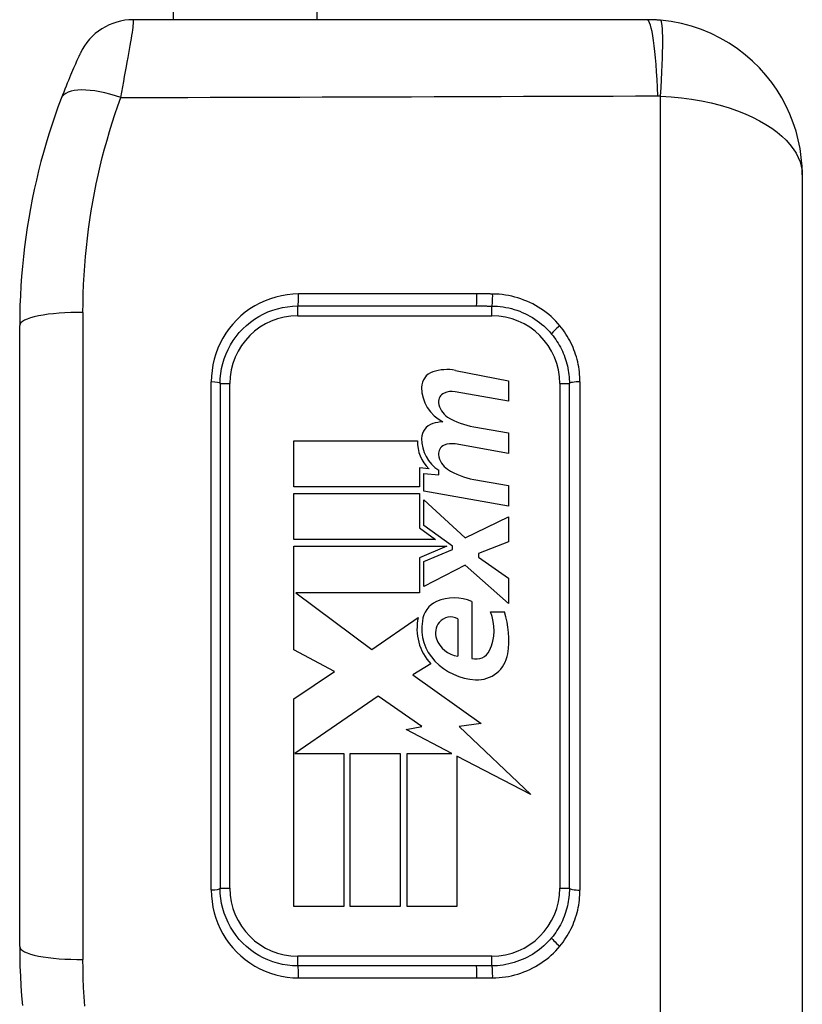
# Model space of a CAD drawing. Header units: inches. Extents: x 4.4 to 77.6, y 5.7 to 46.5.
# Tile 21 of 33: x 48 to 48.8, y 25.8 to 26.8. Entities that reach past the tile are written whole.
import ezdxf

# ---------------------------------------------------------------- set-up
doc = ezdxf.new("R2010")
doc.units = ezdxf.units.IN
doc.header["$MEASUREMENT"] = 0
doc.layers.add('Visible Edges(ANSI)', color=7, linetype='Continuous', lineweight=25)
doc.layers.add('Visible Tangent Edges(ANSI)', color=7, linetype='Continuous', lineweight=25)

msp = doc.modelspace()

# ---------------------------------------------------------------- linework, layer by layer
at = {"layer": 'Visible Edges(ANSI)'}
for p, q in [((48.1676, 31.02655), (48.1676, 26.79755)), ((48.64827, 26.79755), (48.12689, 26.79755)), ((48.80575, 26.64007), (48.80575, 25.70503)), ((48.29394, 26.5072), (48.47487, 26.5072)), ((48.01186, 25.85759), (48.01186, 26.48751)), ((48.45387, 26.44188), (48.50785, 26.43139)), ((48.2152, 26.42846), (48.2152, 25.91665)), ((48.50785, 26.43139), (48.50785, 26.4106)), ((48.56953, 25.91665), (48.56953, 26.42846)), ((48.50785, 26.4106), (48.45352, 26.42018)), ((48.47242, 26.38473), (48.50785, 26.37848)), ((48.50785, 26.37848), (48.50785, 26.3577)), ((48.29006, 26.37045), (48.41526, 26.37045)), ((48.29006, 26.32368), (48.29006, 26.37045)), ((48.50785, 26.3577), (48.45352, 26.36728)), ((48.42707, 26.3422), (48.41738, 26.34305)), ((48.41738, 26.34305), (48.41738, 26.32368)), ((48.42187, 26.33738), (48.43699, 26.33606)), ((48.42187, 26.31947), (48.42187, 26.33738)), ((48.43699, 26.33606), (48.43699, 26.34063)), ((48.41738, 26.32368), (48.29006, 26.32368)), ((48.47242, 26.33135), (48.50785, 26.3251)), ((48.50785, 26.3251), (48.50785, 26.30431)), ((48.29006, 26.31707), (48.41738, 26.31707)), ((48.29006, 26.2703), (48.29006, 26.31707)), ((48.41738, 26.31707), (48.41738, 26.28214)), ((48.50785, 26.30431), (48.42187, 26.31947)), ((48.42187, 26.28471), (48.42187, 26.31045)), ((48.42187, 26.31045), (48.46363, 26.27219)), ((48.46363, 26.27219), (48.50785, 26.29344)), ((48.50785, 26.29344), (48.50785, 26.26793)), ((48.45081, 26.26368), (48.42187, 26.28471)), ((48.41738, 26.28214), (48.43368, 26.2703)), ((48.43368, 26.2703), (48.29006, 26.2703)), ((48.29006, 26.15833), (48.29006, 26.26368)), ((48.29006, 26.26368), (48.44521, 26.26368)), ((48.44521, 26.26368), (48.41738, 26.25187)), ((48.45081, 26.26037), (48.45081, 26.26368)), ((48.50785, 26.26793), (48.47715, 26.25612)), ((48.42187, 26.24809), (48.45081, 26.26037)), ((48.47715, 26.25612), (48.47715, 26.25234)), ((48.41738, 26.25187), (48.41738, 26.21644)), ((48.42187, 26.22258), (48.42187, 26.24809)), ((48.46392, 26.24431), (48.42187, 26.22258)), ((48.50785, 26.20557), (48.46392, 26.24431)), ((48.47715, 26.25234), (48.50785, 26.23108)), ((48.50785, 26.23108), (48.50785, 26.20557)), ((48.41738, 26.21644), (48.29203, 26.21644)), ((48.29203, 26.21644), (48.36919, 26.1588)), ((48.47053, 26.20746), (48.47053, 26.14982)), ((48.48943, 26.19707), (48.5036, 26.19707)), ((48.36919, 26.1588), (48.4162, 26.1914)), ((48.45636, 26.18998), (48.45636, 26.15219)), ((48.33118, 26.13646), (48.29006, 26.15833)), ((48.42896, 26.14422), (48.41077, 26.13329)), ((48.29006, 26.10872), (48.33118, 26.13646)), ((48.41077, 26.13329), (48.48013, 26.08381)), ((48.29006, 25.89801), (48.29006, 26.10872)), ((48.37557, 26.11156), (48.29102, 26.05344)), ((48.41975, 26.08062), (48.37557, 26.11156)), ((48.48013, 26.08381), (48.45778, 26.08067)), ((48.40392, 26.07754), (48.41975, 26.08062)), ((48.4502, 26.05344), (48.40392, 26.07754)), ((48.45778, 26.08067), (48.53053, 26.01163)), ((48.29102, 26.05344), (48.34061, 26.05344)), ((48.34061, 26.05344), (48.34061, 25.89801)), ((48.34722, 26.05344), (48.39778, 26.05344)), ((48.34722, 25.89801), (48.34722, 26.05344)), ((48.39778, 26.05344), (48.39778, 25.89801)), ((48.40486, 25.89801), (48.40486, 26.05344)), ((48.40486, 26.05344), (48.4502, 26.05344)), ((48.53053, 26.01163), (48.45541, 26.05073)), ((48.45541, 26.05073), (48.45541, 25.89801)), ((48.34061, 25.89801), (48.29006, 25.89801)), ((48.39778, 25.89801), (48.34722, 25.89801)), ((48.45541, 25.89801), (48.40486, 25.89801)), ((48.47487, 25.83791), (48.29394, 25.83791))]:
    msp.add_line(p, q, dxfattribs=at)
at = {"layer": 'Visible Edges(ANSI)', "flags": 128}
for points in [[(48.662, 26.79695), (48.66143, 26.797), (48.66086, 26.79705), (48.66028, 26.79709), (48.65971, 26.79714), (48.65914, 26.79718), (48.65857, 26.79722), (48.658, 26.79725), (48.65743, 26.79729), (48.65685, 26.79732), (48.65628, 26.79735), (48.65571, 26.79738), (48.65514, 26.7974), (48.65457, 26.79743), (48.65399, 26.79745), (48.65342, 26.79747), (48.65285, 26.79749), (48.65228, 26.7975), (48.6517, 26.79751), (48.65113, 26.79753), (48.65056, 26.79754), (48.64999, 26.79754), (48.64942, 26.79755), (48.64884, 26.79755), (48.64827, 26.79755)], [(48.80575, 26.64007), (48.8055, 26.64899), (48.80474, 26.65791), (48.80347, 26.66682), (48.80168, 26.67567), (48.79938, 26.68443), (48.79657, 26.69308), (48.79324, 26.70159), (48.7894, 26.70995), (48.78503, 26.71815), (48.78014, 26.72615), (48.77472, 26.73392), (48.76879, 26.74144), (48.76234, 26.74865), (48.75537, 26.75553), (48.7479, 26.76203), (48.73992, 26.76813), (48.73143, 26.77377), (48.72249, 26.77889), (48.71313, 26.78348), (48.70342, 26.78748), (48.6934, 26.79087), (48.68313, 26.7936), (48.67264, 26.79564), (48.662, 26.79695)], [(48.07343, 26.76359), (48.07339, 26.76349), (48.07325, 26.7632), (48.07302, 26.76272), (48.07271, 26.76205), (48.07231, 26.76119), (48.07183, 26.76016), (48.07128, 26.75896), (48.07065, 26.75759), (48.06995, 26.75605), (48.06919, 26.75436), (48.06836, 26.75251), (48.06747, 26.75052), (48.06654, 26.7484), (48.06555, 26.74614), (48.06453, 26.74377), (48.06347, 26.74127), (48.06237, 26.73867), (48.06124, 26.73595), (48.06008, 26.73314), (48.0589, 26.73023), (48.0577, 26.72723), (48.05649, 26.72415), (48.05526, 26.72099), (48.05403, 26.71776)], [(48.05403, 26.71776), (48.05071, 26.7088), (48.04751, 26.69977), (48.04444, 26.69067), (48.0415, 26.6815), (48.03868, 26.67227), (48.036, 26.66297), (48.03345, 26.65361), (48.03104, 26.6442), (48.02876, 26.63474), (48.02662, 26.62522), (48.02462, 26.61566), (48.02277, 26.60604), (48.02105, 26.59638), (48.01947, 26.58667), (48.01804, 26.57692), (48.01676, 26.56712), (48.01562, 26.55728), (48.01463, 26.54739), (48.01379, 26.53748), (48.0131, 26.52753), (48.01256, 26.51756), (48.01217, 26.50756), (48.01194, 26.49754), (48.01186, 26.48751)], [(48.2152, 26.42846), (48.21537, 26.43361), (48.21588, 26.43875), (48.21672, 26.44384), (48.21789, 26.44886), (48.21938, 26.45377), (48.22118, 26.45856), (48.2233, 26.46323), (48.22571, 26.46776), (48.22842, 26.47212), (48.2314, 26.47629), (48.23465, 26.48026), (48.23815, 26.48401), (48.24188, 26.48753), (48.24585, 26.4908), (48.25002, 26.49381), (48.2544, 26.49655), (48.25895, 26.49899), (48.26365, 26.50113), (48.26849, 26.50295), (48.27343, 26.50446), (48.27847, 26.50565), (48.28358, 26.50651), (48.28875, 26.50702), (48.29394, 26.5072)], [(48.55146, 26.47865), (48.55289, 26.47687), (48.55426, 26.47506), (48.55558, 26.4732), (48.55685, 26.47131), (48.55806, 26.46938), (48.55921, 26.46742), (48.56031, 26.46543), (48.56135, 26.46341), (48.56233, 26.46136), (48.56325, 26.45929), (48.5641, 26.45719), (48.5649, 26.45508), (48.56563, 26.45294), (48.5663, 26.45077), (48.56691, 26.44859), (48.56746, 26.44639), (48.56794, 26.44417), (48.56836, 26.44194), (48.56872, 26.4397), (48.56901, 26.43745), (48.56924, 26.43521), (48.5694, 26.43295), (48.5695, 26.4307), (48.56953, 26.42846)], [(48.29394, 25.83791), (48.28875, 25.83808), (48.28358, 25.8386), (48.27847, 25.83945), (48.27343, 25.84064), (48.26849, 25.84215), (48.26365, 25.84398), (48.25895, 25.84612), (48.2544, 25.84856), (48.25002, 25.85129), (48.24585, 25.85431), (48.24188, 25.85758), (48.23815, 25.8611), (48.23465, 25.86485), (48.2314, 25.86881), (48.22842, 25.87299), (48.22571, 25.87735), (48.2233, 25.88188), (48.22118, 25.88654), (48.21938, 25.89134), (48.21789, 25.89625), (48.21672, 25.90126), (48.21588, 25.90636), (48.21537, 25.9115), (48.2152, 25.91665)], [(48.56953, 25.91665), (48.5695, 25.9144), (48.5694, 25.91215), (48.56924, 25.9099), (48.56901, 25.90765), (48.56872, 25.9054), (48.56836, 25.90317), (48.56794, 25.90094), (48.56746, 25.89872), (48.56691, 25.89652), (48.5663, 25.89433), (48.56563, 25.89217), (48.5649, 25.89003), (48.5641, 25.88791), (48.56325, 25.88582), (48.56233, 25.88375), (48.56135, 25.8817), (48.56031, 25.87968), (48.55922, 25.87769), (48.55806, 25.87573), (48.55685, 25.8738), (48.55559, 25.87191), (48.55426, 25.87005), (48.55289, 25.86823), (48.55146, 25.86645)], [(48.01186, 25.85759), (48.01194, 25.84756), (48.01217, 25.83755), (48.01256, 25.82755), (48.0131, 25.81757), (48.01379, 25.80763), (48.01463, 25.79771)]]:
    msp.add_lwpolyline(points, dxfattribs=at)
at = {"layer": 'Visible Edges(ANSI)'}
for centre, radius, start, end in [((48.12689, 26.7385), 0.05906, 90, 154.85634), ((48.44522, 26.39736), 0.04535, 79, 108.47479), ((48.43609, 26.42469), 0.01654, 108.47479, 179.6788), ((48.45822, 26.42457), 0.03867, 179.6788, 243.95078), ((48.44619, 26.4102), 0.00945, 113.54875, 186.10268), ((48.45016, 26.4011), 0.01937, 79.9922, 113.54875), ((48.45653, 26.4113), 0.01984, 186.10268, 237.60833), ((48.4841, 26.45702), 0.07323, 238.55841, 260.82565), ((48.43551, 26.37267), 0.01596, 106.9928, 179.47765), ((48.4441, 26.34456), 0.04535, 93.6169, 106.9928), ((48.45734, 26.37247), 0.0378, 179.47765, 237.41137), ((48.45304, 26.36966), 0.0378, 178.79525, 226.5849), ((48.44619, 26.3573), 0.00945, 113.55712, 186.03001), ((48.45016, 26.3482), 0.01937, 80, 113.55712), ((48.45653, 26.35839), 0.01984, 186.03001, 237.59924), ((48.48514, 26.40346), 0.07323, 237.59924, 260), ((48.4443, 26.18557), 0.02394, 113.84447, 175.08017), ((48.45258, 26.16684), 0.04441, 66.15553, 113.84447), ((48.4448, 26.17852), 0.04833, 334.67838, 22.56091), ((48.41233, 26.16858), 0.09561, 351.56052, 17.33425), ((48.46685, 26.17978), 0.05197, 167.07905, 223.17854), ((48.46685, 26.17978), 0.04706, 170.40854, 224.16843), ((48.45089, 26.17539), 0.01724, 141.16516, 199.37968), ((48.44917, 26.17677), 0.01504, 61.45471, 141.16516), ((48.45958, 26.17844), 0.02646, 199.37968, 262.99755), ((48.47482, 26.16432), 0.01512, 253.52609, 334.67838), ((48.47617, 26.15911), 0.03107, 266.56465, 351.56052), ((48.47807, 26.19067), 0.06269, 224.16843, 266.56465)]:
    msp.add_arc(centre, radius, start, end, dxfattribs=at)
at = {"layer": 'Visible Tangent Edges(ANSI)'}
for p, q in [((48.3136, 26.79755), (48.3136, 31.02655)), ((48.662, 25.62497), (48.662, 26.72013)), ((48.47573, 26.51939), (48.2948, 26.51937)), ((48.29394, 26.49736), (48.29394, 26.5072)), ((48.49079, 26.49736), (48.49079, 26.50717)), ((48.07607, 26.50054), (48.07607, 25.84456)), ((48.29394, 26.49736), (48.49079, 26.49736)), ((48.20622, 25.91493), (48.20622, 26.43018)), ((48.2152, 26.42846), (48.22504, 26.42846)), ((48.22504, 25.91665), (48.22504, 26.42846)), ((48.55969, 26.42846), (48.55969, 25.91665)), ((48.55969, 26.42846), (48.56953, 26.42846)), ((48.58023, 26.43022), (48.58023, 25.91489)), ((48.2152, 25.91665), (48.22504, 25.91665)), ((48.55969, 25.91665), (48.56953, 25.91665)), ((48.49079, 25.84775), (48.29394, 25.84775)), ((48.29394, 25.83791), (48.29394, 25.84775)), ((48.49079, 25.83793), (48.49079, 25.84775)), ((48.2948, 25.82574), (48.47573, 25.82571))]:
    msp.add_line(p, q, dxfattribs=at)
at = {"layer": 'Visible Tangent Edges(ANSI)', "flags": 128}
for points in [[(48.1144, 26.71858), (48.11541, 26.72414), (48.11641, 26.72958), (48.11739, 26.73489), (48.11834, 26.74006), (48.11926, 26.74508), (48.12015, 26.74993), (48.12101, 26.75461), (48.12183, 26.7591), (48.1226, 26.76339), (48.12333, 26.76749), (48.12401, 26.77137), (48.12464, 26.77504), (48.12522, 26.77846), (48.12573, 26.78164), (48.12619, 26.78456), (48.12657, 26.78721), (48.12688, 26.78957), (48.12712, 26.79164), (48.12728, 26.79342), (48.12737, 26.79489), (48.12738, 26.79605), (48.1273, 26.79688), (48.12714, 26.79738), (48.12689, 26.79755)], [(48.07607, 26.50054), (48.07614, 26.51004), (48.07635, 26.51952), (48.0767, 26.52899), (48.07719, 26.53843), (48.07782, 26.54785), (48.07858, 26.55724), (48.07948, 26.56659), (48.08052, 26.57591), (48.08168, 26.58519), (48.08299, 26.59443), (48.08442, 26.60362), (48.08598, 26.61277), (48.08767, 26.62187), (48.08948, 26.63093), (48.09143, 26.63994), (48.0935, 26.64891), (48.09569, 26.65782), (48.09801, 26.66668), (48.10045, 26.67549), (48.10301, 26.68423), (48.10568, 26.69292), (48.10847, 26.70154), (48.11138, 26.71009), (48.1144, 26.71858)], [(48.1144, 26.71858), (48.1371, 26.71864), (48.1598, 26.71871), (48.18249, 26.71878), (48.20519, 26.71885), (48.22789, 26.71892), (48.25059, 26.71899), (48.27329, 26.71905), (48.29599, 26.71912), (48.31869, 26.71919), (48.34139, 26.71926), (48.36409, 26.71933), (48.38679, 26.7194), (48.40948, 26.71947), (48.43218, 26.71954), (48.45488, 26.71961), (48.47758, 26.71968), (48.50028, 26.71975), (48.52298, 26.71983), (48.54568, 26.7199), (48.56837, 26.71997), (48.59107, 26.72004), (48.61377, 26.72011), (48.63647, 26.72018), (48.65917, 26.72026)], [(48.65917, 26.72026), (48.65929, 26.72026), (48.6594, 26.72026), (48.65952, 26.72026), (48.65964, 26.72025), (48.65976, 26.72025), (48.65988, 26.72025), (48.65999, 26.72025), (48.66011, 26.72025), (48.66023, 26.72024), (48.66035, 26.72024), (48.66047, 26.72023), (48.66058, 26.72023), (48.6607, 26.72022), (48.66082, 26.72022), (48.66094, 26.72021), (48.66106, 26.7202), (48.66117, 26.7202), (48.66129, 26.72019), (48.66141, 26.72018), (48.66153, 26.72017), (48.66165, 26.72016), (48.66176, 26.72015), (48.66188, 26.72014), (48.662, 26.72013)], [(48.662, 26.72013), (48.67264, 26.71944), (48.68313, 26.71838), (48.6934, 26.71695), (48.70342, 26.71519), (48.71313, 26.7131), (48.72249, 26.71072), (48.73143, 26.70806), (48.73992, 26.70514), (48.7479, 26.70198), (48.75537, 26.69862), (48.76234, 26.69507), (48.76879, 26.69136), (48.77472, 26.6875), (48.78014, 26.68352), (48.78503, 26.67943), (48.7894, 26.67526), (48.79324, 26.67101), (48.79657, 26.66669), (48.79938, 26.66231), (48.80168, 26.6579), (48.80347, 26.65345), (48.80474, 26.64898), (48.8055, 26.64452), (48.80575, 26.64007)], [(48.2948, 26.51937), (48.28896, 26.51917), (48.28315, 26.51858), (48.2774, 26.51761), (48.27173, 26.51627), (48.26616, 26.51456), (48.26072, 26.51249), (48.25543, 26.51006), (48.25031, 26.5073), (48.24539, 26.5042), (48.24069, 26.50079), (48.23623, 26.49708), (48.23203, 26.49309), (48.22809, 26.48885), (48.22444, 26.48435), (48.22109, 26.47963), (48.21804, 26.47469), (48.21532, 26.46956), (48.21295, 26.46427), (48.21092, 26.45884), (48.20924, 26.45328), (48.20792, 26.4476), (48.20698, 26.44183), (48.20641, 26.43601), (48.20622, 26.43018)], [(48.49165, 26.51934), (48.49099, 26.51935), (48.49032, 26.51935), (48.48966, 26.51935), (48.489, 26.51936), (48.48833, 26.51936), (48.48767, 26.51937), (48.48701, 26.51937), (48.48634, 26.51937), (48.48568, 26.51937), (48.48502, 26.51938), (48.48435, 26.51938), (48.48369, 26.51938), (48.48303, 26.51938), (48.48236, 26.51938), (48.4817, 26.51939), (48.48103, 26.51939), (48.48037, 26.51939), (48.47971, 26.51939), (48.47904, 26.51939), (48.47838, 26.51939), (48.47772, 26.51939), (48.47705, 26.51939), (48.47639, 26.51939), (48.47573, 26.51939)], [(48.5599, 26.48707), (48.5578, 26.48952), (48.55561, 26.4919), (48.55332, 26.4942), (48.55095, 26.49641), (48.54849, 26.49853), (48.54595, 26.50057), (48.54335, 26.50251), (48.54067, 26.50435), (48.53794, 26.50609), (48.53514, 26.50773), (48.53228, 26.50926), (48.52937, 26.5107), (48.52641, 26.51203), (48.5234, 26.51326), (48.52035, 26.51438), (48.51726, 26.51539), (48.51413, 26.51628), (48.51097, 26.51707), (48.50778, 26.51775), (48.50457, 26.5183), (48.50134, 26.51874), (48.49811, 26.51906), (48.49488, 26.51926), (48.49165, 26.51934)], [(48.47487, 26.5072), (48.47553, 26.5072), (48.4762, 26.5072), (48.47686, 26.5072), (48.47752, 26.5072), (48.47819, 26.5072), (48.47885, 26.5072), (48.47951, 26.5072), (48.48018, 26.50719), (48.48084, 26.50719), (48.4815, 26.50719), (48.48217, 26.50719), (48.48283, 26.50719), (48.48349, 26.50719), (48.48416, 26.50719), (48.48482, 26.50719), (48.48548, 26.50719), (48.48615, 26.50718), (48.48681, 26.50718), (48.48748, 26.50718), (48.48814, 26.50718), (48.4888, 26.50718), (48.48947, 26.50718), (48.49013, 26.50717), (48.49079, 26.50717)], [(48.49079, 26.50717), (48.49366, 26.50711), (48.49654, 26.50694), (48.49941, 26.50667), (48.50228, 26.50628), (48.50514, 26.5058), (48.50798, 26.50521), (48.51079, 26.50452), (48.51358, 26.50373), (48.51633, 26.50284), (48.51904, 26.50185), (48.52172, 26.50076), (48.52435, 26.49958), (48.52694, 26.49831), (48.52948, 26.49695), (48.53196, 26.49549), (48.5344, 26.49395), (48.53677, 26.49231), (48.53908, 26.4906), (48.54133, 26.48879), (48.54351, 26.48691), (48.54562, 26.48495), (48.54765, 26.48292), (48.5496, 26.48082), (48.55146, 26.47865)], [(48.58023, 26.43022), (48.5802, 26.43276), (48.58009, 26.43531), (48.5799, 26.43786), (48.57964, 26.44041), (48.57932, 26.44295), (48.57891, 26.44549), (48.57844, 26.44801), (48.5779, 26.45052), (48.57728, 26.45302), (48.5766, 26.45549), (48.57584, 26.45794), (48.57502, 26.46037), (48.57412, 26.46277), (48.57316, 26.46514), (48.57213, 26.46748), (48.57103, 26.4698), (48.56986, 26.47209), (48.56862, 26.47435), (48.56733, 26.47657), (48.56596, 26.47875), (48.56454, 26.4809), (48.56305, 26.483), (48.56151, 26.48506), (48.5599, 26.48707)], [(48.20622, 25.91493), (48.20641, 25.9091), (48.20698, 25.90328), (48.20792, 25.8975), (48.20924, 25.89182), (48.21092, 25.88626), (48.21295, 25.88083), (48.21532, 25.87555), (48.21804, 25.87042), (48.22109, 25.86548), (48.22444, 25.86075), (48.22809, 25.85626), (48.23203, 25.85201), (48.23623, 25.84802), (48.24069, 25.84432), (48.24539, 25.84091), (48.25031, 25.83781), (48.25543, 25.83504), (48.26072, 25.83262), (48.26616, 25.83055), (48.27173, 25.82884), (48.2774, 25.82749), (48.28315, 25.82652), (48.28896, 25.82594), (48.2948, 25.82574)], [(48.5599, 25.85804), (48.56151, 25.86005), (48.56306, 25.86211), (48.56454, 25.86421), (48.56597, 25.86636), (48.56733, 25.86854), (48.56863, 25.87076), (48.56986, 25.87302), (48.57103, 25.87531), (48.57213, 25.87762), (48.57316, 25.87997), (48.57412, 25.88234), (48.57502, 25.88474), (48.57584, 25.88716), (48.5766, 25.88961), (48.57728, 25.89209), (48.5779, 25.89458), (48.57844, 25.89709), (48.57891, 25.89962), (48.57931, 25.90215), (48.57964, 25.9047), (48.5799, 25.90725), (48.58009, 25.9098), (48.5802, 25.91234), (48.58023, 25.91489)], [(48.55146, 25.86645), (48.5496, 25.86429), (48.54765, 25.86218), (48.54562, 25.86015), (48.54351, 25.85818), (48.54132, 25.8563), (48.53906, 25.85449), (48.53674, 25.85277), (48.53436, 25.85113), (48.53192, 25.84959), (48.52943, 25.84813), (48.52689, 25.84677), (48.5243, 25.8455), (48.52166, 25.84432), (48.51898, 25.84324), (48.51626, 25.84225), (48.51351, 25.84136), (48.51073, 25.84057), (48.50792, 25.83988), (48.5051, 25.8393), (48.50226, 25.83882), (48.49941, 25.83844), (48.49655, 25.83816), (48.49367, 25.838), (48.49079, 25.83793)], [(48.49165, 25.82576), (48.49489, 25.82584), (48.49812, 25.82604), (48.50134, 25.82636), (48.50454, 25.8268), (48.50773, 25.82735), (48.5109, 25.82802), (48.51406, 25.8288), (48.51718, 25.8297), (48.52027, 25.83071), (48.52333, 25.83182), (48.52634, 25.83305), (48.52931, 25.83438), (48.53223, 25.83581), (48.53508, 25.83735), (48.53788, 25.83899), (48.54063, 25.84073), (48.54331, 25.84257), (48.54593, 25.84452), (48.54848, 25.84655), (48.55094, 25.84868), (48.55332, 25.8509), (48.55561, 25.8532), (48.55781, 25.85558), (48.5599, 25.85804)], [(48.07782, 25.79726), (48.07719, 25.80667), (48.0767, 25.81612), (48.07635, 25.82558), (48.07614, 25.83506), (48.07607, 25.84456)], [(48.49079, 25.83793), (48.49013, 25.83793), (48.48947, 25.83793), (48.4888, 25.83793), (48.48814, 25.83792), (48.48748, 25.83792), (48.48681, 25.83792), (48.48615, 25.83792), (48.48548, 25.83792), (48.48482, 25.83792), (48.48416, 25.83792), (48.48349, 25.83791), (48.48283, 25.83791), (48.48217, 25.83791), (48.4815, 25.83791), (48.48084, 25.83791), (48.48018, 25.83791), (48.47951, 25.83791), (48.47885, 25.83791), (48.47819, 25.83791), (48.47752, 25.83791), (48.47686, 25.83791), (48.4762, 25.83791), (48.47553, 25.83791), (48.47487, 25.83791)], [(48.47573, 25.82571), (48.47639, 25.82571), (48.47705, 25.82571), (48.47772, 25.82571), (48.47838, 25.82571), (48.47904, 25.82571), (48.47971, 25.82571), (48.48037, 25.82572), (48.48103, 25.82572), (48.4817, 25.82572), (48.48236, 25.82572), (48.48303, 25.82572), (48.48369, 25.82572), (48.48435, 25.82573), (48.48502, 25.82573), (48.48568, 25.82573), (48.48634, 25.82573), (48.48701, 25.82574), (48.48767, 25.82574), (48.48833, 25.82574), (48.489, 25.82575), (48.48966, 25.82575), (48.49032, 25.82575), (48.49099, 25.82576), (48.49165, 25.82576)]]:
    msp.add_lwpolyline(points, dxfattribs=at)
at = {"layer": 'Visible Tangent Edges(ANSI)'}
for centre, start, end in [((48.29394, 26.42846), 90, 180), ((48.49079, 26.42846), 0, 90), ((48.29394, 25.91665), 180, 270), ((48.49079, 25.91665), 270, 0)]:
    msp.add_arc(centre, 0.0689, start, end, dxfattribs=at)
for centre, major_axis, ratio, start_param, end_param in [((48.64827, 26.67255), (0, 0.125), 0.094293, 5.103958, 6.283185), ((48.6511, 26.67243), (0.01089, 0.12452), 0.058111, 5.110591, 6.283185), ((48.10925, 26.69683), (-0.05522, 0.02093), 0.375637, 4.76138, 6.283185), ((48.29394, 26.51704), (0, -0.00984), 0.089698, 0, 1.809444), ((48.47487, 26.51704), (0, -0.00984), 0.089757, 0, 1.812127), ((48.49079, 26.51699), (-0.00006, -0.00984), 0.088192, 0.072603, 1.8129), ((48.07092, 26.48751), (-0.05906, 0), 0.221513, 4.625123, 6.283185), ((48.55904, 26.48493), (-0.00758, -0.00627), 0.114739, 4.504893, 6.283185), ((48.20536, 26.42846), (0.00984, 0), 0.175338, 0, 1.48353), ((48.57938, 26.42846), (-0.00984, 0), 0.179359, 4.625123, 6.283185), ((48.20536, 25.91665), (0.00984, 0), 0.175338, 4.799655, 6.283185), ((48.57938, 25.91665), (-0.00984, 0), 0.179359, 0, 1.658063), ((48.55904, 25.86018), (-0.00758, 0.00627), 0.114739, 0, 1.778292), ((48.07092, 25.85759), (-0.05906, 0), 0.221513, 0, 1.658063), ((48.29394, 25.82806), (0, 0.00984), 0.089698, 4.473741, 6.283185), ((48.47487, 25.82806), (0, 0.00984), 0.089757, 4.471059, 6.283185), ((48.49079, 25.82812), (-0.00006, 0.00984), 0.088192, 4.470286, 6.210582)]:
    msp.add_ellipse(centre, major_axis=major_axis, ratio=ratio, start_param=start_param, end_param=end_param, dxfattribs=at)

doc.saveas('drawing.dxf')
